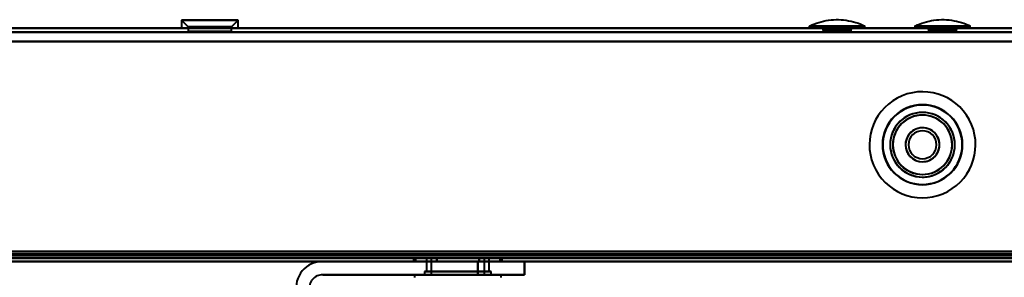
# Model space of a CAD drawing. Header units: millimetres. Extents: x -1087 to 1688, y -120 to 1171.
# Tile 55 of 90: x 465 to 612, y 126 to 165. Entities that reach past the tile are written whole.
import ezdxf

# ---------------------------------------------------------------- set-up
doc = ezdxf.new("R2010")
doc.units = ezdxf.units.MM
doc.layers.add('G-IMPT', color=8, linetype='Continuous', lineweight=40)

# ---------------------------------------------------------------- blocks, each defined once
blk = doc.blocks.new('NEXA 1500 CALQUES_dwg-769064-Arrière')
at = {"layer": 'G-IMPT'}
for p, q in [((489.06, 164.57), (490.06, 163.57)), ((489.06, 164.57), (490.06, 163.57)), ((489.06, 164.57), (489.06, 163.37)), ((489.06, 164.57), (489.06, 163.37)), ((496.99, 164.57), (489.06, 164.57)), ((496.99, 164.57), (489.06, 164.57)), ((489.06, 164.57), (496.99, 164.57)), ((489.06, 164.57), (496.99, 164.57)), ((497.56, 164.57), (489.63, 164.57)), ((497.56, 164.57), (489.63, 164.57)), ((489.63, 164.57), (497.56, 164.57)), ((489.63, 164.57), (497.56, 164.57)), ((496.56, 163.57), (497.56, 164.57)), ((496.56, 163.57), (497.56, 164.57)), ((497.56, 163.37), (497.56, 164.57)), ((497.56, 163.37), (497.56, 164.57)), ((583.05, 163.67), (583.05, 163.37)), ((583.05, 163.67), (587.22, 163.67)), ((587.22, 163.67), (591.38, 163.67)), ((591.38, 163.37), (591.38, 163.67)), ((598.83, 163.67), (603, 163.67)), ((598.83, 163.67), (598.83, 163.37)), ((603, 163.67), (607.16, 163.67)), ((607.16, 163.37), (607.16, 163.67)), ((653.9, 163.37), (-653.9, 163.37)), ((496.99, 163.37), (489.06, 163.37)), ((496.99, 163.37), (489.06, 163.37)), ((489.06, 163.37), (496.99, 163.37)), ((489.06, 163.37), (496.99, 163.37)), ((497.56, 163.37), (489.63, 163.37)), ((497.56, 163.37), (489.63, 163.37)), ((489.63, 163.37), (497.56, 163.37)), ((489.63, 163.37), (497.56, 163.37)), ((490.06, 163.57), (490.06, 162.87)), ((490.06, 163.57), (490.06, 162.87)), ((496.12, 163.57), (490.06, 163.57)), ((496.12, 163.57), (490.06, 163.57)), ((490.06, 163.57), (496.12, 163.57)), ((490.06, 163.57), (496.12, 163.57)), ((493.31, 162.87), (490.06, 162.87)), ((493.31, 162.87), (490.06, 162.87)), ((490.06, 162.87), (496.12, 162.87)), ((490.06, 162.87), (493.31, 162.87)), ((496.56, 163.57), (490.49, 163.57)), ((496.56, 163.57), (490.49, 163.57)), ((490.49, 163.57), (496.56, 163.57)), ((490.49, 163.57), (496.56, 163.57)), ((490.49, 162.87), (493.31, 162.87)), ((490.49, 162.87), (496.56, 162.87)), ((496.56, 162.87), (493.31, 162.87)), ((496.56, 162.87), (493.31, 162.87)), ((493.31, 162.87), (496.56, 162.87)), ((493.31, 162.87), (496.12, 162.87)), ((496.56, 162.87), (496.56, 163.57)), ((496.56, 162.87), (496.56, 163.57)), ((587.22, 163.37), (583.05, 163.37)), ((583.05, 163.37), (587.22, 163.37)), ((585.12, 163.14), (585.12, 162.87)), ((587.22, 163.14), (585.12, 163.14)), ((585.12, 163.14), (589.32, 163.14)), ((585.12, 163.14), (589.32, 163.14)), ((585.12, 162.87), (587.22, 162.87)), ((587.22, 162.87), (585.2, 162.87)), ((589.24, 162.87), (585.2, 162.87)), ((591.38, 163.37), (587.22, 163.37)), ((587.22, 163.37), (591.38, 163.37)), ((589.32, 163.14), (587.22, 163.14)), ((589.32, 163.14), (587.22, 163.14)), ((587.22, 162.87), (589.32, 162.87)), ((589.24, 162.87), (587.22, 162.87)), ((589.32, 162.87), (589.32, 163.14)), ((603, 163.37), (598.83, 163.37)), ((603, 163.37), (598.83, 163.37)), ((598.83, 163.37), (607.16, 163.37)), ((598.83, 163.37), (607.16, 163.37)), ((600.9, 163.14), (600.9, 162.87)), ((600.9, 163.14), (605.1, 163.14)), ((600.9, 163.14), (605.1, 163.14)), ((603, 163.14), (600.9, 163.14)), ((600.9, 162.87), (603, 162.87)), ((603, 162.87), (600.98, 162.87)), ((605.02, 162.87), (600.98, 162.87)), ((607.16, 163.37), (603, 163.37)), ((605.1, 163.14), (603, 163.14)), ((605.1, 163.14), (603, 163.14)), ((605.02, 162.87), (603, 162.87)), ((603, 162.87), (605.1, 162.87)), ((605.1, 162.87), (605.1, 163.14)), ((-654.4, 128.37), (654.4, 128.37)), ((-654.4, 128.37), (654.4, 128.37)), ((176.1, 128.87), (688.9, 128.87)), ((523.78, 128.87), (523.78, 128.37)), ((523.78, 128.87), (523.78, 128.37)), ((530.43, 128.87), (523.78, 128.87)), ((523.78, 128.87), (530.43, 128.87)), ((530.43, 128.87), (523.78, 128.87)), ((523.78, 128.87), (530.43, 128.87)), ((523.78, 128.37), (530.43, 128.37)), ((523.78, 128.37), (530.43, 128.37)), ((537.08, 128.37), (523.78, 128.37)), ((537.08, 128.37), (523.78, 128.37)), ((523.78, 128.37), (530.43, 128.37)), ((523.78, 128.37), (530.43, 128.37)), ((537.08, 128.37), (523.78, 128.37)), ((537.08, 128.37), (523.78, 128.37)), ((525.73, 128.87), (525.73, 126.87)), ((525.73, 128.87), (525.73, 126.87)), ((525.73, 128.87), (530.43, 128.87)), ((535.13, 128.87), (525.73, 128.87)), ((530.43, 128.87), (525.73, 128.87)), ((525.73, 128.87), (530.43, 128.87)), ((532.78, 128.87), (525.73, 128.87)), ((526.43, 128.87), (526.43, 126.37)), ((526.43, 128.87), (526.43, 126.37)), ((526.43, 128.87), (534.27, 128.87)), ((530.43, 128.87), (526.43, 128.87)), ((526.43, 128.87), (534.27, 128.87)), ((530.43, 128.87), (526.43, 128.87)), ((526.59, 128.87), (530.43, 128.87)), ((526.59, 128.87), (530.43, 128.87)), ((530.43, 128.87), (528.08, 128.87)), ((530.43, 128.87), (534.43, 128.87)), ((530.43, 128.87), (535.13, 128.87)), ((534.43, 128.87), (530.43, 128.87)), ((535.13, 128.87), (530.43, 128.87)), ((530.43, 128.87), (534.43, 128.87)), ((530.43, 128.87), (535.13, 128.87)), ((534.43, 128.87), (530.43, 128.87)), ((535.13, 128.87), (530.43, 128.87)), ((537.08, 128.87), (530.43, 128.87)), ((530.43, 128.87), (537.08, 128.87)), ((537.08, 128.87), (530.43, 128.87)), ((530.43, 128.87), (537.08, 128.87)), ((530.43, 128.37), (537.08, 128.37)), ((530.43, 128.37), (537.08, 128.37)), ((533.43, 128.37), (540.43, 128.37)), ((533.43, 128.37), (536.27, 128.37)), ((536.27, 128.37), (533.43, 128.37)), ((540.43, 128.37), (533.43, 128.37)), ((534.43, 126.37), (534.43, 128.87)), ((534.43, 126.37), (534.43, 128.87)), ((535.13, 126.87), (535.13, 128.87)), ((535.13, 126.87), (535.13, 128.87)), ((536.27, 128.37), (540.43, 128.37)), ((540.43, 128.37), (536.27, 128.37)), ((537.08, 128.37), (537.08, 128.87)), ((537.08, 128.37), (537.08, 128.87)), ((540.43, 126.37), (540.43, 128.37)), ((525.43, 126.87), (525.43, 126.37)), ((525.43, 126.87), (525.43, 126.37)), ((535.43, 126.87), (525.43, 126.87)), ((535.43, 126.87), (525.43, 126.87)), ((525.43, 126.87), (535.43, 126.87)), ((525.43, 126.87), (535.43, 126.87)), ((535.43, 126.87), (525.43, 126.87)), ((535.43, 126.87), (525.43, 126.87)), ((525.43, 126.87), (535.43, 126.87)), ((525.43, 126.87), (535.43, 126.87)), ((525.73, 126.87), (530.43, 126.87)), ((525.73, 126.87), (535.13, 126.87)), ((530.43, 126.87), (525.73, 126.87)), ((525.73, 126.87), (532.78, 126.87)), ((534.5, 126.87), (525.73, 126.87)), ((535.13, 126.87), (526.36, 126.87)), ((528.08, 126.87), (534.5, 126.87)), ((530.43, 126.87), (535.13, 126.87)), ((535.13, 126.87), (530.43, 126.87)), ((532.78, 126.87), (535.13, 126.87)), ((535.43, 126.37), (535.43, 126.87)), ((535.43, 126.37), (535.43, 126.87)), ((523.93, 126.37), (523.93, 125.97)), ((523.93, 126.37), (523.93, 125.97)), ((523.93, 126.37), (532.26, 126.37)), ((523.93, 126.37), (532.26, 126.37)), ((532.26, 126.37), (523.93, 126.37)), ((532.26, 126.37), (523.93, 126.37)), ((535.43, 126.37), (525.43, 126.37)), ((535.43, 126.37), (525.43, 126.37)), ((525.43, 126.37), (535.43, 126.37)), ((525.43, 126.37), (535.43, 126.37)), ((535.43, 126.37), (525.43, 126.37)), ((535.43, 126.37), (525.43, 126.37)), ((525.43, 126.37), (535.43, 126.37)), ((525.43, 126.37), (535.43, 126.37)), ((534.27, 126.37), (526.43, 126.37)), ((526.43, 126.37), (534.27, 126.37)), ((534.27, 126.37), (526.43, 126.37)), ((526.43, 126.37), (534.27, 126.37)), ((534.43, 126.37), (526.59, 126.37)), ((526.59, 126.37), (534.43, 126.37)), ((534.43, 126.37), (526.59, 126.37)), ((526.59, 126.37), (534.43, 126.37)), ((528.61, 126.37), (536.93, 126.37)), ((528.61, 126.37), (536.93, 126.37)), ((536.93, 126.37), (528.61, 126.37)), ((536.93, 126.37), (528.61, 126.37)), ((533.43, 126.37), (540.43, 126.37)), ((533.43, 126.37), (540.43, 126.37)), ((540.43, 126.37), (533.43, 126.37)), ((540.43, 126.37), (533.43, 126.37)), ((536.93, 125.97), (536.93, 126.37)), ((536.93, 125.97), (536.93, 126.37))]:
    blk.add_line(p, q, dxfattribs=at)
at = {"layer": 'G-IMPT', "flags": 128}
for points in [[(583.06, 163.68), (583.41, 163.84), (583.75, 163.98), (584.11, 164.11), (584.47, 164.23), (584.83, 164.33), (585.2, 164.42), (585.57, 164.5), (585.94, 164.56), (586.31, 164.6), (586.69, 164.63), (587.06, 164.64), (587.44, 164.64), (587.82, 164.62), (588.19, 164.59), (588.57, 164.54), (588.94, 164.48), (589.31, 164.41), (589.68, 164.32), (590.04, 164.21), (590.4, 164.09), (590.75, 163.96), (591.09, 163.81), (591.37, 163.68)], [(598.85, 163.68), (599.19, 163.84), (599.54, 163.98), (599.89, 164.11), (600.25, 164.23), (600.61, 164.33), (600.98, 164.42), (601.35, 164.5), (601.72, 164.56), (602.09, 164.6), (602.47, 164.63), (602.85, 164.64), (603.22, 164.64), (603.6, 164.62), (603.98, 164.59), (604.35, 164.54), (604.72, 164.48), (605.09, 164.41), (605.46, 164.32), (605.82, 164.21), (606.18, 164.09), (606.53, 163.96), (606.88, 163.81), (607.15, 163.68)], [(-653.9, 163.37), (-326.95, 163.37), (0, 163.37), (326.95, 163.37), (653.9, 163.37)], [(653.9, 163.37), (326.95, 163.37), (0, 163.37), (-326.95, 163.37), (-653.9, 163.37)], [(-653.9, 163.37), (-326.95, 163.37), (0, 163.37), (326.95, 163.37), (653.9, 163.37)], [(653.9, 163.37), (326.95, 163.37), (0, 163.37), (-326.95, 163.37), (-653.9, 163.37)], [(-653.9, 162.77), (-326.95, 162.77), (0, 162.77), (326.95, 162.77), (653.9, 162.77)], [(653.9, 162.77), (326.95, 162.77), (0, 162.77), (-326.95, 162.77), (-653.9, 162.77)], [(653.9, 162.77), (326.95, 162.77), (0, 162.77), (-326.95, 162.77), (-653.9, 162.77)], [(-653.9, 162.77), (-326.95, 162.77), (0, 162.77), (326.95, 162.77), (653.9, 162.77)], [(585.12, 163.14), (585.15, 163.08), (585.18, 163.01), (585.19, 162.94), (585.2, 162.87)], [(585.2, 162.87), (585.19, 162.94), (585.18, 163.01), (585.15, 163.08), (585.12, 163.14)], [(589.24, 162.87), (589.24, 162.94), (589.26, 163.01), (589.28, 163.08), (589.32, 163.14)], [(589.32, 163.14), (589.28, 163.08), (589.26, 163.01), (589.24, 162.94), (589.24, 162.87)], [(600.9, 163.14), (600.94, 163.08), (600.96, 163.01), (600.98, 162.94), (600.98, 162.87)], [(600.98, 162.87), (600.98, 162.94), (600.96, 163.01), (600.94, 163.08), (600.9, 163.14)], [(605.02, 162.87), (605.02, 162.94), (605.04, 163.01), (605.06, 163.08), (605.1, 163.14)], [(605.1, 163.14), (605.06, 163.08), (605.04, 163.01), (605.02, 162.94), (605.02, 162.87)], [(654.4, 161.37), (327.2, 161.37), (0, 161.37), (-327.2, 161.37), (-654.4, 161.37)], [(-654.4, 161.37), (-327.2, 161.37), (0, 161.37), (327.2, 161.37), (654.4, 161.37)], [(653.9, 161.37), (326.95, 161.37), (0, 161.37), (-326.95, 161.37), (-653.9, 161.37)], [(653.9, 161.37), (326.95, 161.37), (0, 161.37), (-326.95, 161.37), (-653.9, 161.37)], [(-653.9, 161.37), (-326.95, 161.37), (0, 161.37), (326.95, 161.37), (653.9, 161.37)], [(-653.9, 161.37), (-326.95, 161.37), (0, 161.37), (326.95, 161.37), (653.9, 161.37)], [(653.9, 161.37), (326.95, 161.37), (0, 161.37), (-326.95, 161.37), (-653.9, 161.37)], [(-653.9, 161.37), (-326.95, 161.37), (0, 161.37), (326.95, 161.37), (653.9, 161.37)], [(653.9, 129.87), (326.95, 129.87), (0, 129.87), (-326.95, 129.87), (-653.9, 129.87)], [(-653.9, 129.87), (-326.95, 129.87), (0, 129.87), (326.95, 129.87), (653.9, 129.87)], [(653.9, 129.87), (326.95, 129.87), (0, 129.87), (-326.95, 129.87), (-653.9, 129.87)], [(-653.9, 129.87), (-326.95, 129.87), (0, 129.87), (326.95, 129.87), (653.9, 129.87)], [(-653.9, 129.87), (-326.95, 129.87), (0, 129.87), (326.95, 129.87), (653.9, 129.87)], [(653.9, 129.87), (326.95, 129.87), (0, 129.87), (-326.95, 129.87), (-653.9, 129.87)], [(653.9, 129.87), (326.95, 129.87), (0, 129.87), (-326.95, 129.87), (-653.9, 129.87)], [(-653.9, 129.87), (-326.95, 129.87), (0, 129.87), (326.95, 129.87), (653.9, 129.87)], [(654.4, 128.97), (327.2, 128.97), (0, 128.97), (-327.2, 128.97), (-654.4, 128.97)], [(-654.4, 128.97), (-327.2, 128.97), (0, 128.97), (327.2, 128.97), (654.4, 128.97)], [(-654.4, 128.97), (-327.2, 128.97), (0, 128.97), (327.2, 128.97), (654.4, 128.97)], [(654.4, 128.97), (327.2, 128.97), (0, 128.97), (-327.2, 128.97), (-654.4, 128.97)], [(654.4, 128.97), (327.2, 128.97), (0, 128.97), (-327.2, 128.97), (-654.4, 128.97)], [(654.4, 128.97), (327.2, 128.97), (0, 128.97), (-327.2, 128.97), (-654.4, 128.97)], [(-654.4, 128.97), (-327.2, 128.97), (0, 128.97), (327.2, 128.97), (654.4, 128.97)], [(-654.4, 128.97), (-327.2, 128.97), (0, 128.97), (327.2, 128.97), (654.4, 128.97)], [(654.4, 128.97), (327.2, 128.97), (0, 128.97), (-327.2, 128.97), (-654.4, 128.97)], [(-654.4, 128.87), (-327.2, 128.87), (0, 128.87), (327.2, 128.87), (654.4, 128.87)], [(654.4, 128.87), (327.2, 128.87), (0, 128.87), (-327.2, 128.87), (-654.4, 128.87)], [(-654.4, 128.87), (-327.2, 128.87), (0, 128.87), (327.2, 128.87), (654.4, 128.87)], [(-654.4, 128.37), (-327.2, 128.37), (0, 128.37), (327.2, 128.37), (654.4, 128.37)], [(654.4, 128.37), (327.2, 128.37), (0, 128.37), (-327.2, 128.37), (-654.4, 128.37)], [(-654, 129.37), (-327, 129.37), (0, 129.37), (327, 129.37), (654, 129.37)], [(654, 129.37), (327, 129.37), (0, 129.37), (-327, 129.37), (-654, 129.37)], [(-654, 128.87), (-327, 128.87), (0, 128.87), (327, 128.87), (654, 128.87)], [(654, 128.87), (327, 128.87), (0, 128.87), (-327, 128.87), (-654, 128.87)], [(-654, 128.87), (-327, 128.87), (0, 128.87), (327, 128.87), (654, 128.87)], [(654, 128.87), (327, 128.87), (0, 128.87), (-327, 128.87), (-654, 128.87)], [(-653.9, 129.47), (-326.95, 129.47), (0, 129.47), (326.95, 129.47), (653.9, 129.47)], [(653.9, 129.47), (326.95, 129.47), (0, 129.47), (-326.95, 129.47), (-653.9, 129.47)], [(653.9, 129.37), (326.95, 129.37), (0, 129.37), (-326.95, 129.37), (-653.9, 129.37)], [(-653.9, 129.37), (-326.95, 129.37), (0, 129.37), (326.95, 129.37), (653.9, 129.37)], [(-653.9, 128.87), (-326.95, 128.87), (0, 128.87), (326.95, 128.87), (653.9, 128.87)], [(653.9, 128.87), (326.95, 128.87), (0, 128.87), (-326.95, 128.87), (-653.9, 128.87)], [(653.9, 128.87), (326.95, 128.87), (0, 128.87), (-326.95, 128.87), (-653.9, 128.87)], [(-653.9, 128.87), (-326.95, 128.87), (0, 128.87), (326.95, 128.87), (653.9, 128.87)], [(-653.9, 128.87), (-326.95, 128.87), (0, 128.87), (326.95, 128.87), (653.9, 128.87)], [(653.9, 128.87), (326.95, 128.87), (0, 128.87), (-326.95, 128.87), (-653.9, 128.87)], [(510.2, 128.37), (255.1, 128.37), (0, 128.37), (-255.1, 128.37), (-510.2, 128.37)], [(-510.2, 128.37), (-255.1, 128.37), (0, 128.37), (255.1, 128.37), (510.2, 128.37)], [(510.2, 128.37), (255.1, 128.37), (0, 128.37), (-255.1, 128.37), (-510.2, 128.37)], [(-510.2, 128.37), (-255.1, 128.37), (0, 128.37), (255.1, 128.37), (510.2, 128.37)], [(510.2, 128.37), (255.1, 128.37), (0, 128.37), (-255.1, 128.37), (-510.2, 128.37)], [(-510.2, 128.37), (-255.1, 128.37), (0, 128.37), (255.1, 128.37), (510.2, 128.37)], [(175.6, 128.97), (304.05, 128.97), (432.5, 128.97), (560.95, 128.97), (689.4, 128.97)], [(175.6, 128.97), (304.05, 128.97), (432.5, 128.97), (560.95, 128.97), (689.4, 128.97)], [(689.4, 128.97), (560.95, 128.97), (432.5, 128.97), (304.05, 128.97), (175.6, 128.97)], [(689.4, 128.87), (560.95, 128.87), (432.5, 128.87), (304.05, 128.87), (175.6, 128.87)], [(689.4, 128.37), (560.95, 128.37), (432.5, 128.37), (304.05, 128.37), (175.6, 128.37)], [(175.6, 128.37), (304.05, 128.37), (432.5, 128.37), (560.95, 128.37), (689.4, 128.37)], [(689.4, 128.37), (560.95, 128.37), (432.5, 128.37), (304.05, 128.37), (175.6, 128.37)], [(175.6, 128.37), (304.05, 128.37), (432.5, 128.37), (560.95, 128.37), (689.4, 128.37)], [(688.9, 129.47), (560.7, 129.47), (432.5, 129.47), (304.3, 129.47), (176.1, 129.47)], [(688.9, 129.47), (560.7, 129.47), (432.5, 129.47), (304.3, 129.47), (176.1, 129.47)], [(176.1, 129.47), (304.3, 129.47), (432.5, 129.47), (560.7, 129.47), (688.9, 129.47)], [(176.1, 129.37), (304.3, 129.37), (432.5, 129.37), (560.7, 129.37), (688.9, 129.37)], [(688.9, 129.37), (560.7, 129.37), (432.5, 129.37), (304.3, 129.37), (176.1, 129.37)], [(176.1, 129.37), (304.3, 129.37), (432.5, 129.37), (560.7, 129.37), (688.9, 129.37)], [(176.1, 128.87), (304.3, 128.87), (432.5, 128.87), (560.7, 128.87), (688.9, 128.87)], [(176.1, 128.87), (304.3, 128.87), (432.5, 128.87), (560.7, 128.87), (688.9, 128.87)], [(688.9, 128.87), (560.7, 128.87), (432.5, 128.87), (304.3, 128.87), (176.1, 128.87)], [(688.9, 128.87), (560.7, 128.87), (432.5, 128.87), (304.3, 128.87), (176.1, 128.87)], [(688.9, 128.87), (560.7, 128.87), (432.5, 128.87), (304.3, 128.87), (176.1, 128.87)], [(176.1, 128.87), (304.3, 128.87), (432.5, 128.87), (560.7, 128.87), (688.9, 128.87)], [(540.43, 128.37), (532.88, 128.37), (525.32, 128.37), (517.76, 128.37), (510.2, 128.37)], [(510.2, 128.37), (516.01, 128.37), (521.82, 128.37), (527.63, 128.37), (533.43, 128.37)], [(533.43, 128.37), (527.63, 128.37), (521.82, 128.37), (516.01, 128.37), (510.2, 128.37)], [(510.2, 128.37), (516.72, 128.37), (523.24, 128.37), (529.75, 128.37), (536.27, 128.37)], [(533.43, 128.37), (527.63, 128.37), (521.82, 128.37), (516.01, 128.37), (510.2, 128.37)], [(510.2, 128.37), (516.01, 128.37), (521.82, 128.37), (527.63, 128.37), (533.43, 128.37)], [(540.43, 128.37), (532.88, 128.37), (525.32, 128.37), (517.76, 128.37), (510.2, 128.37)], [(510.2, 128.37), (517.76, 128.37), (525.32, 128.37), (532.88, 128.37), (540.43, 128.37)], [(536.27, 128.37), (529.75, 128.37), (523.24, 128.37), (516.72, 128.37), (510.2, 128.37)], [(510.2, 128.37), (517.76, 128.37), (525.32, 128.37), (532.88, 128.37), (540.43, 128.37)], [(524.08, 128.37), (524.08, 128.5), (524.08, 128.62), (524.08, 128.75), (524.08, 128.87)], [(524.08, 128.87), (524.88, 128.87), (525.67, 128.87), (526.47, 128.87), (527.26, 128.87)], [(527.26, 128.87), (526.47, 128.87), (525.67, 128.87), (524.88, 128.87), (524.08, 128.87)], [(524.08, 128.87), (524.08, 128.75), (524.08, 128.62), (524.08, 128.5), (524.08, 128.37)], [(527.26, 128.87), (526.47, 128.87), (525.67, 128.87), (524.88, 128.87), (524.08, 128.87)], [(524.08, 128.87), (524.88, 128.87), (525.67, 128.87), (526.47, 128.87), (527.26, 128.87)], [(524.08, 128.37), (524.08, 128.5), (524.08, 128.62), (524.08, 128.75), (524.08, 128.87)], [(524.08, 128.87), (524.88, 128.87), (525.67, 128.87), (526.47, 128.87), (527.26, 128.87)], [(527.26, 128.87), (526.47, 128.87), (525.67, 128.87), (524.88, 128.87), (524.08, 128.87)], [(524.08, 128.87), (524.08, 128.75), (524.08, 128.62), (524.08, 128.5), (524.08, 128.37)], [(527.26, 128.87), (526.47, 128.87), (525.67, 128.87), (524.88, 128.87), (524.08, 128.87)], [(524.08, 128.87), (524.88, 128.87), (525.67, 128.87), (526.47, 128.87), (527.26, 128.87)], [(527.26, 128.37), (526.47, 128.37), (525.67, 128.37), (524.88, 128.37), (524.08, 128.37)], [(524.08, 128.37), (524.88, 128.37), (525.67, 128.37), (526.47, 128.37), (527.26, 128.37)], [(524.08, 128.37), (524.88, 128.37), (525.67, 128.37), (526.47, 128.37), (527.26, 128.37)], [(527.26, 128.37), (526.47, 128.37), (525.67, 128.37), (524.88, 128.37), (524.08, 128.37)], [(527.26, 128.37), (526.47, 128.37), (525.67, 128.37), (524.88, 128.37), (524.08, 128.37)], [(524.08, 128.37), (524.88, 128.37), (525.67, 128.37), (526.47, 128.37), (527.26, 128.37)], [(527.26, 128.37), (526.47, 128.37), (525.67, 128.37), (524.88, 128.37), (524.08, 128.37)], [(524.08, 128.37), (524.88, 128.37), (525.67, 128.37), (526.47, 128.37), (527.26, 128.37)], [(527.26, 128.87), (527.26, 128.75), (527.26, 128.62), (527.26, 128.5), (527.26, 128.37)], [(527.26, 128.37), (527.26, 128.5), (527.26, 128.62), (527.26, 128.75), (527.26, 128.87)], [(527.26, 128.37), (527.26, 128.5), (527.26, 128.62), (527.26, 128.75), (527.26, 128.87)], [(527.26, 128.87), (528.85, 128.87), (530.43, 128.87), (532.02, 128.87), (533.61, 128.87)], [(533.61, 128.87), (532.02, 128.87), (530.43, 128.87), (528.85, 128.87), (527.26, 128.87)], [(527.26, 128.87), (527.26, 128.75), (527.26, 128.62), (527.26, 128.5), (527.26, 128.37)], [(527.26, 128.87), (528.85, 128.87), (530.43, 128.87), (532.02, 128.87), (533.61, 128.87)], [(533.61, 128.87), (532.02, 128.87), (530.43, 128.87), (528.85, 128.87), (527.26, 128.87)], [(527.26, 128.37), (527.26, 128.5), (527.26, 128.62), (527.26, 128.75), (527.26, 128.87)], [(527.26, 128.87), (528.85, 128.87), (530.43, 128.87), (532.02, 128.87), (533.61, 128.87)], [(527.26, 128.87), (527.26, 128.75), (527.26, 128.62), (527.26, 128.5), (527.26, 128.37)], [(527.26, 128.37), (527.26, 128.5), (527.26, 128.62), (527.26, 128.75), (527.26, 128.87)], [(533.61, 128.87), (532.02, 128.87), (530.43, 128.87), (528.85, 128.87), (527.26, 128.87)], [(527.26, 128.87), (527.26, 128.75), (527.26, 128.62), (527.26, 128.5), (527.26, 128.37)], [(527.26, 128.87), (528.85, 128.87), (530.43, 128.87), (532.02, 128.87), (533.61, 128.87)], [(533.61, 128.87), (532.02, 128.87), (530.43, 128.87), (528.85, 128.87), (527.26, 128.87)], [(533.61, 128.37), (532.02, 128.37), (530.43, 128.37), (528.85, 128.37), (527.26, 128.37)], [(527.26, 128.37), (528.85, 128.37), (530.43, 128.37), (532.02, 128.37), (533.61, 128.37)], [(527.26, 128.37), (528.85, 128.37), (530.43, 128.37), (532.02, 128.37), (533.61, 128.37)], [(533.61, 128.37), (532.02, 128.37), (530.43, 128.37), (528.85, 128.37), (527.26, 128.37)], [(533.61, 128.37), (532.02, 128.37), (530.43, 128.37), (528.85, 128.37), (527.26, 128.37)], [(527.26, 128.37), (528.85, 128.37), (530.43, 128.37), (532.02, 128.37), (533.61, 128.37)], [(533.61, 128.37), (532.02, 128.37), (530.43, 128.37), (528.85, 128.37), (527.26, 128.37)], [(527.26, 128.37), (528.85, 128.37), (530.43, 128.37), (532.02, 128.37), (533.61, 128.37)], [(533.43, 128.37), (533.43, 127.87), (533.43, 127.37), (533.43, 126.87), (533.43, 126.37)], [(533.43, 126.37), (533.43, 126.87), (533.43, 127.37), (533.43, 127.87), (533.43, 128.37)], [(533.43, 128.37), (533.43, 127.87), (533.43, 127.37), (533.43, 126.87), (533.43, 126.37)], [(533.43, 126.37), (533.43, 126.87), (533.43, 127.37), (533.43, 127.87), (533.43, 128.37)], [(533.61, 128.87), (533.61, 128.75), (533.61, 128.62), (533.61, 128.5), (533.61, 128.37)], [(533.61, 128.37), (533.61, 128.5), (533.61, 128.62), (533.61, 128.75), (533.61, 128.87)], [(536.79, 128.87), (535.99, 128.87), (535.2, 128.87), (534.4, 128.87), (533.61, 128.87)], [(533.61, 128.87), (533.61, 128.75), (533.61, 128.62), (533.61, 128.5), (533.61, 128.37)], [(533.61, 128.37), (533.61, 128.5), (533.61, 128.62), (533.61, 128.75), (533.61, 128.87)], [(533.61, 128.87), (534.4, 128.87), (535.2, 128.87), (535.99, 128.87), (536.79, 128.87)], [(533.61, 128.87), (534.4, 128.87), (535.2, 128.87), (535.99, 128.87), (536.79, 128.87)], [(536.79, 128.87), (535.99, 128.87), (535.2, 128.87), (534.4, 128.87), (533.61, 128.87)], [(533.61, 128.37), (533.61, 128.5), (533.61, 128.62), (533.61, 128.75), (533.61, 128.87)], [(533.61, 128.87), (534.4, 128.87), (535.2, 128.87), (535.99, 128.87), (536.79, 128.87)], [(533.61, 128.87), (533.61, 128.75), (533.61, 128.62), (533.61, 128.5), (533.61, 128.37)], [(536.79, 128.87), (535.99, 128.87), (535.2, 128.87), (534.4, 128.87), (533.61, 128.87)], [(533.61, 128.87), (533.61, 128.75), (533.61, 128.62), (533.61, 128.5), (533.61, 128.37)], [(533.61, 128.37), (533.61, 128.5), (533.61, 128.62), (533.61, 128.75), (533.61, 128.87)], [(533.61, 128.87), (534.4, 128.87), (535.2, 128.87), (535.99, 128.87), (536.79, 128.87)], [(536.79, 128.87), (535.99, 128.87), (535.2, 128.87), (534.4, 128.87), (533.61, 128.87)], [(533.61, 128.37), (534.4, 128.37), (535.2, 128.37), (535.99, 128.37), (536.79, 128.37)], [(536.79, 128.37), (535.99, 128.37), (535.2, 128.37), (534.4, 128.37), (533.61, 128.37)], [(533.61, 128.37), (534.4, 128.37), (535.2, 128.37), (535.99, 128.37), (536.79, 128.37)], [(536.79, 128.37), (535.99, 128.37), (535.2, 128.37), (534.4, 128.37), (533.61, 128.37)], [(536.79, 128.37), (535.99, 128.37), (535.2, 128.37), (534.4, 128.37), (533.61, 128.37)], [(533.61, 128.37), (534.4, 128.37), (535.2, 128.37), (535.99, 128.37), (536.79, 128.37)], [(533.61, 128.37), (534.4, 128.37), (535.2, 128.37), (535.99, 128.37), (536.79, 128.37)], [(536.79, 128.37), (535.99, 128.37), (535.2, 128.37), (534.4, 128.37), (533.61, 128.37)], [(536.27, 128.37), (561.99, 128.37), (587.72, 128.37), (613.44, 128.37), (639.16, 128.37)], [(639.16, 128.37), (613.44, 128.37), (587.72, 128.37), (561.99, 128.37), (536.27, 128.37)], [(536.79, 128.37), (536.79, 128.5), (536.79, 128.62), (536.79, 128.75), (536.79, 128.87)], [(536.79, 128.87), (536.79, 128.75), (536.79, 128.62), (536.79, 128.5), (536.79, 128.37)], [(536.79, 128.87), (536.79, 128.75), (536.79, 128.62), (536.79, 128.5), (536.79, 128.37)], [(536.79, 128.37), (536.79, 128.5), (536.79, 128.62), (536.79, 128.75), (536.79, 128.87)], [(540.43, 126.37), (540.43, 126.87), (540.43, 127.37), (540.43, 127.87), (540.43, 128.37)], [(540.43, 128.37), (540.43, 127.87), (540.43, 127.37), (540.43, 126.87), (540.43, 126.37)], [(540.43, 128.37), (540.43, 127.87), (540.43, 127.37), (540.43, 126.87), (540.43, 126.37)], [(540.43, 126.37), (540.43, 126.87), (540.43, 127.37), (540.43, 127.87), (540.43, 128.37)], [(635, 128.37), (611.36, 128.37), (587.72, 128.37), (564.08, 128.37), (540.43, 128.37)], [(540.43, 128.37), (564.08, 128.37), (587.72, 128.37), (611.36, 128.37), (635, 128.37)], [(635, 128.37), (611.36, 128.37), (587.72, 128.37), (564.08, 128.37), (540.43, 128.37)], [(540.43, 128.37), (564.08, 128.37), (587.72, 128.37), (611.36, 128.37), (635, 128.37)], [(533.43, 126.37), (527.63, 126.37), (521.82, 126.37), (516.01, 126.37), (510.2, 126.37)], [(510.2, 126.37), (516.01, 126.37), (521.82, 126.37), (527.63, 126.37), (533.43, 126.37)], [(533.43, 126.37), (527.63, 126.37), (521.82, 126.37), (516.01, 126.37), (510.2, 126.37)], [(510.2, 126.37), (516.01, 126.37), (521.82, 126.37), (527.63, 126.37), (533.43, 126.37)]]:
    blk.add_lwpolyline(points, dxfattribs=at)
at = {"layer": 'G-IMPT'}
for centre, radius, start, end in [((600, 145.87), 7.95, 292.5227, 112.5227), ((600, 145.87), 7.95, 292.5227, 112.5227), ((600, 145.87), 7.95, 292.5227, 112.5227), ((600, 145.87), 7.95, 292.5227, 112.5227), ((600, 145.87), 7.95, 112.5227, 292.5227), ((600, 145.87), 7.95, 112.5227, 292.5227), ((600, 145.87), 7.95, 112.5227, 292.5227), ((600, 145.87), 7.95, 112.5227, 292.5227), ((600, 145.87), 6, 90, 270), ((600, 145.87), 6, 90, 270), ((600, 145.87), 6, 0, 180), ((600, 145.87), 6, 90, 270), ((600, 145.87), 6, 90, 270), ((600, 145.87), 6, 90, 270), ((600, 145.87), 6, 0, 90), ((600, 145.87), 6, 270, 90), ((600, 145.87), 6, 0, 90), ((600, 145.87), 6, 270, 90), ((600, 145.87), 6, 270, 90), ((600, 145.87), 5.95, 112.5227, 292.5227), ((600, 145.87), 5.95, 112.5227, 270), ((600, 145.87), 4.85, 90, 270), ((600, 145.87), 5.95, 292.5227, 112.5227), ((600, 145.87), 5.95, 292.5227, 112.5227), ((600, 145.87), 4.85, 292.5227, 112.5227), ((600, 145.87), 4.85, 292.5227, 112.5227), ((600, 145.87), 4.85, 292.5227, 112.5227), ((600, 145.87), 4.85, 270, 90), ((600, 145.87), 4.85, 112.5227, 292.5227), ((600, 145.87), 4.85, 112.5227, 270), ((600, 145.87), 4.85, 112.5227, 292.5227), ((600, 145.87), 4.45, 360, 180), ((600, 145.87), 4.45, 90, 270), ((600, 145.87), 4.45, 112.5227, 270), ((600, 145.87), 4.45, 112.5227, 292.5227), ((600, 145.87), 4.45, 360, 112.5227), ((600, 145.87), 4.45, 292.5227, 112.5227), ((600, 145.87), 4.45, 270, 90), ((600, 145.87), 2.55, 360, 180), ((600, 145.87), 2.55, 90, 270), ((600, 145.87), 2.55, 112.5227, 292.5227), ((600, 145.87), 2.55, 112.5227, 270), ((600, 145.87), 2.1, 0, 180), ((600, 145.87), 2.1, 90, 270), ((600, 145.87), 2.1, 90, 270), ((600, 145.87), 2.1, 90, 270), ((600, 145.87), 2.55, 292.5227, 112.5227), ((600, 145.87), 2.55, 0, 112.5227), ((600, 145.87), 2.55, 270, 90), ((600, 145.87), 2.1, 0, 90), ((600, 145.87), 2.1, 270, 90), ((600, 145.87), 2.1, 270, 90), ((600, 145.87), 6, 180, 0), ((600, 145.87), 4.45, 180, 0), ((600, 145.87), 2.55, 180, 0), ((600, 145.87), 2.1, 180, 360), ((600, 145.87), 6, 270, 0), ((600, 145.87), 6, 270, 0), ((600, 145.87), 2.1, 270, 0), ((600, 145.87), 2.55, 292.5227, 0), ((600, 145.87), 4.45, 292.5227, 360), ((600, 145.87), 2.55, 270, 292.5227), ((600, 145.87), 4.45, 270, 292.5227), ((600, 145.87), 4.85, 270, 292.5227), ((600, 145.87), 5.95, 270, 292.5227), ((510.2, 124.37), 4, 90, 190), ((510.2, 124.37), 4, 90, 190), ((510.2, 124.37), 4, 90, 190), ((510.2, 124.37), 4, 90, 190), ((510.2, 124.37), 2, 90, 190), ((510.2, 124.37), 2, 90, 190), ((510.2, 124.37), 2, 90, 190), ((510.2, 124.37), 2, 90, 190)]:
    blk.add_arc(centre, radius, start, end, dxfattribs=at)
for points in [[(587.22, 163.67), (586.9, 163.68), (586.29, 163.68), (585.5, 163.68), (584.93, 163.67), (584.59, 163.67), (584.4, 163.68), (584.14, 163.68), (583.78, 163.7), (583.39, 163.71), (583.17, 163.69), (583.08, 163.68), (583.06, 163.68), (583.08, 163.68), (583.17, 163.69), (583.39, 163.7), (583.78, 163.69), (584.14, 163.68), (584.4, 163.67), (584.59, 163.67), (584.93, 163.67), (585.5, 163.67), (586.29, 163.68), (586.9, 163.68), (587.22, 163.67)], [(587.22, 163.67), (587.54, 163.68), (588.14, 163.68), (588.94, 163.68), (589.5, 163.67), (589.85, 163.67), (590.03, 163.68), (590.29, 163.68), (590.65, 163.7), (591.04, 163.71), (591.26, 163.69), (591.35, 163.68), (591.38, 163.68), (591.35, 163.68), (591.26, 163.69), (591.04, 163.7), (590.65, 163.69), (590.29, 163.68), (590.03, 163.67), (589.85, 163.67), (589.5, 163.67), (588.94, 163.67), (588.14, 163.68), (587.54, 163.68), (587.22, 163.67)], [(603, 163.67), (602.68, 163.68), (602.08, 163.68), (601.28, 163.68), (600.72, 163.67), (600.37, 163.67), (600.19, 163.68), (599.92, 163.68), (599.56, 163.7), (599.17, 163.71), (598.96, 163.69), (598.86, 163.68), (598.84, 163.68), (598.86, 163.68), (598.96, 163.69), (599.17, 163.7), (599.56, 163.69), (599.92, 163.68), (600.18, 163.67), (600.37, 163.67), (600.72, 163.67), (601.28, 163.67), (602.08, 163.68), (602.68, 163.68), (603, 163.67)], [(603, 163.67), (603.32, 163.68), (603.92, 163.68), (604.72, 163.68), (605.28, 163.67), (605.63, 163.67), (605.81, 163.68), (606.08, 163.68), (606.44, 163.7), (606.83, 163.71), (607.04, 163.69), (607.14, 163.68), (607.16, 163.68), (607.14, 163.68), (607.04, 163.69), (606.83, 163.7), (606.44, 163.69), (606.08, 163.68), (605.82, 163.67), (605.63, 163.67), (605.28, 163.67), (604.72, 163.67), (603.92, 163.68), (603.32, 163.68), (603, 163.67)]]:
    blk.add_open_spline(points, degree=3, knots=[0, 0, 0, 0, 0.0625, 0.125, 0.1875, 0.21875, 0.234375, 0.25, 0.3125, 0.375, 0.4375, 0.46875, 0.5, 0.53125, 0.5625, 0.625, 0.6875, 0.75, 0.765625, 0.78125, 0.8125, 0.875, 0.9375, 1, 1, 1, 1], dxfattribs=at)

msp = doc.modelspace()

# ---------------------------------------------------------------- linework, layer by layer
at = {"color": 94, "lineweight": 30}
msp.add_line((-609.6, 128.37), (609.6, 128.37), dxfattribs=at)
msp.add_line((-609.6, 128.37), (609.6, 128.37), dxfattribs=at)

# ---------------------------------------------------------------- block references
at = {"layer": 'G-IMPT'}
msp.add_blockref('NEXA 1500 CALQUES_dwg-769064-Arrière', (0, 0), dxfattribs=at)

doc.saveas('drawing.dxf')
